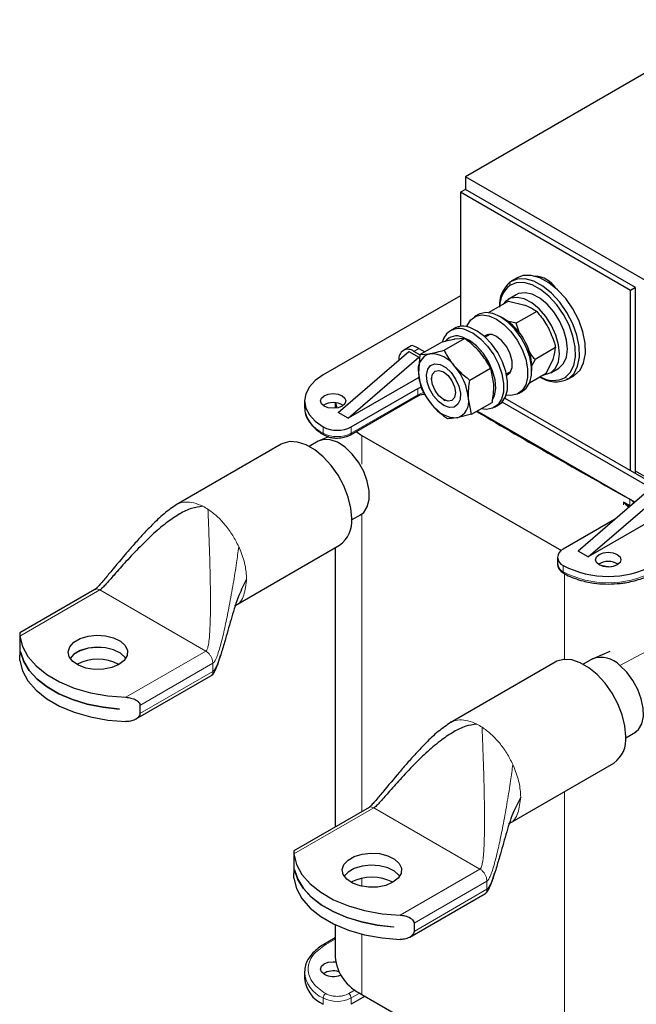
# Model space of a CAD drawing. Header units: millimetres. Extents: x 5 to 418, y 2 to 292.
# Tile 9 of 18: x 191 to 226, y 98 to 154. Entities that reach past the tile are written whole.
import ezdxf

# ---------------------------------------------------------------- set-up
doc = ezdxf.new("R2010")
doc.units = ezdxf.units.MM

msp = doc.modelspace()

# ---------------------------------------------------------------- linework, layer by layer
at = {"color": 7, "linetype": 'Continuous', "lineweight": 25}
for p, q in [((231.2928, 154.1301), (215.9062, 145.2475)), ((263.9895, 117.4897), (215.9062, 145.2475)), ((215.9062, 145.2475), (215.9062, 144.529)), ((215.9062, 144.529), (215.6234, 144.3657)), ((225.24, 138.8141), (215.6234, 144.3657)), ((215.6234, 144.3657), (215.6234, 136.7787)), ((225.5228, 138.9774), (215.9062, 144.529)), ((218.8318, 139.5273), (218.4924, 139.3314)), ((225.5228, 138.9774), (225.24, 138.8141)), ((225.24, 128.6238), (225.24, 138.8141)), ((225.5228, 128.4605), (225.5228, 138.9774)), ((215.6234, 138.5184), (207.8593, 134.0363)), ((218.3332, 138.204), (217.2207, 137.5618)), ((218.7792, 138.5733), (218.3267, 138.312)), ((218.3332, 138.204), (219.2616, 137.9906)), ((219.9373, 137.6314), (218.7757, 136.9608)), ((216.6362, 137.4516), (216.4099, 137.3209)), ((218.1126, 137.197), (217.8864, 137.3276)), ((218.7757, 136.9608), (218.2805, 137.0747)), ((215.2785, 136.6678), (215.0523, 136.5372)), ((218.9869, 136.3371), (218.7757, 136.9608)), ((214.6938, 135.4349), (215.8554, 136.1055)), ((215.8554, 136.1055), (215.2993, 136.0546)), ((217.2826, 136.3237), (217.0252, 136.1751)), ((208.7078, 131.9137), (212.7101, 135.3673)), ((212.8415, 135.6856), (212.393, 135.4267)), ((212.7101, 135.3673), (213.2758, 135.0407)), ((213.328, 135.1738), (212.9929, 135.3673)), ((213.2758, 135.5306), (213.5997, 135.3436)), ((213.3291, 135.1873), (214.4906, 135.8579)), ((221.0043, 135.5879), (219.8427, 134.9174)), ((209.2735, 131.5871), (213.2758, 135.0407)), ((213.3291, 135.1873), (213.2498, 134.1459)), ((213.3291, 135.1873), (213.8851, 135.2382)), ((219.8427, 134.9174), (219.6687, 134.5611)), ((220.4673, 134.1171), (220.8621, 134.9254)), ((216.1528, 133.7456), (217.3144, 134.4161)), ((217.3144, 134.4161), (217.4878, 133.5206)), ((218.2251, 134.0965), (218.4825, 134.2451)), ((219.6539, 134.2659), (219.6539, 134.5272)), ((220.7265, 134.155), (221.179, 134.4162)), ((213.2758, 133.8975), (209.2735, 131.5871)), ((213.9867, 133.9354), (213.9867, 133.8147)), ((220.4673, 134.1171), (219.5238, 133.5724)), ((221.6921, 133.7887), (222.0315, 133.9846)), ((222.0315, 133.9846), (222.081, 134.015)), ((209.4432, 131.0973), (213.2179, 133.2763)), ((218.9097, 132.9907), (219.136, 133.1213)), ((206.8049, 132.5668), (206.8049, 132.2075)), ((209.4018, 130.6464), (213.1765, 132.8255)), ((214.6616, 132.6456), (214.7661, 132.5853)), ((216.2469, 131.8086), (216.0735, 132.7042)), ((218.1357, 132.725), (226.8522, 127.6931)), ((208.5283, 132.4556), (208.5283, 132.1555)), ((208.5518, 132.4534), (208.6232, 132.1672)), ((216.2469, 131.8086), (217.4085, 132.4792)), ((217.5521, 132.207), (217.7783, 132.3376)), ((226.5694, 127.5298), (217.9731, 132.4923)), ((209.2735, 131.5871), (208.7078, 131.9137)), ((216.2469, 131.8086), (215.4382, 131.6119)), ((225.4928, 126.8448), (216.5706, 131.9955)), ((208.1521, 130.5408), (207.6777, 130.3342)), ((209.7166, 130.8282), (210.0513, 130.6155)), ((210.0513, 130.6155), (221.3307, 124.1041)), ((205.4882, 130.1181), (199.5441, 126.6867)), ((207.5786, 130.2857), (207.0707, 129.9925)), ((234.8567, 123.2027), (225.5228, 128.591)), ((226.2865, 127.5297), (222.2843, 124.0762)), ((222.85, 123.7496), (226.8522, 127.2032)), ((209.4705, 125.8355), (210.0161, 126.1504)), ((210.1377, 126.2492), (210.1865, 126.2947)), ((226.8522, 126.06), (222.85, 123.7496)), ((224.3422, 125.852), (221.4358, 124.1741)), ((202.911, 121.0096), (208.7879, 124.4022)), ((208.5283, 124.2524), (208.5283, 108.4666)), ((221.1077, 123.7169), (221.1077, 123.3577)), ((222.85, 123.7496), (222.2843, 124.0762)), ((194.9513, 121.8998), (190.6985, 119.4447)), ((190.6971, 119.4235), (190.6971, 118.1824)), ((190.7418, 118.3643), (190.7418, 118.3675)), ((190.7418, 118.3643), (190.7424, 118.3646)), ((224.0739, 118.3916), (223.2002, 118.0195)), ((220.988, 117.7949), (215.0439, 114.3635)), ((223.1252, 117.9895), (222.5705, 117.6693)), ((197.2538, 114.5554), (201.5069, 117.0107)), ((197.4979, 115.343), (197.4979, 114.8857)), ((196.3421, 115.1346), (196.3421, 115.1313)), ((224.9703, 113.5123), (225.525, 113.8325)), ((218.4109, 108.6864), (224.2877, 112.079)), ((210.4511, 109.5766), (206.1983, 107.1215)), ((206.1969, 107.1003), (206.1969, 105.8592)), ((206.2416, 106.0411), (206.2416, 106.0443)), ((206.2416, 106.0411), (206.2422, 106.0414)), ((212.7536, 102.2322), (217.0068, 104.6875)), ((208.5283, 102.9407), (208.5283, 101.1217)), ((211.8419, 102.8113), (211.8419, 102.8081)), ((212.9977, 103.0198), (212.9977, 102.5625)), ((208.5283, 102.1878), (207.9007, 101.8255)), ((207.9007, 101.8255), (207.9032, 101.8269)), ((206.8049, 100.2644), (206.8049, 99.9052)), ((210.2353, 98.8929), (209.4432, 98.4356)), ((210.0513, 98.999), (218.4155, 94.1705))]:
    msp.add_line(p, q, dxfattribs=at)
at = {"color": 7, "linetype": 'Continuous', "lineweight": 18}
for p, q in [((218.4122, 139.0987), (218.4429, 139.301)), ((212.9929, 135.3673), (213.2758, 135.5306)), ((221.546, 133.8908), (221.7416, 133.8191)), ((222.081, 134.015), (221.7416, 133.8191)), ((213.2179, 132.9171), (213.2179, 133.2763)), ((209.4432, 130.738), (213.2179, 132.9171)), ((207.8593, 131.0973), (207.8593, 130.738)), ((209.4432, 131.0973), (209.4432, 130.738)), ((210.0513, 130.6155), (210.0513, 128.9791)), ((225.1988, 126.6536), (225.1988, 127.0129)), ((224.8493, 126.8476), (224.8493, 126.6843)), ((225.2416, 126.628), (225.1988, 126.6536)), ((210.0513, 126.1763), (210.0513, 109.3458)), ((203.0861, 124.3253), (203.1637, 124.1492)), ((221.4358, 123.2597), (221.4358, 122.9005)), ((221.5065, 122.7999), (221.5065, 117.9468)), ((190.7091, 119.2615), (195.2303, 121.8716)), ((201.2266, 118.41), (195.2303, 121.8716)), ((226.9754, 118.8551), (224.6355, 117.5936)), ((201.2266, 118.41), (196.7054, 115.7999)), ((197.4979, 115.343), (201.6226, 117.7241)), ((201.6226, 117.7241), (201.6, 117.8893)), ((201.6226, 117.2669), (201.6226, 117.7241)), ((201.6226, 117.2669), (197.4979, 114.8857)), ((218.586, 112.0021), (218.6635, 111.826)), ((221.5065, 110.4734), (221.5065, 95.955)), ((206.2089, 106.9383), (210.7302, 109.5484)), ((216.7264, 106.0868), (210.7302, 109.5484)), ((216.7264, 106.0868), (212.2052, 103.4767)), ((210.0513, 105.5629), (210.0513, 105.1083)), ((212.9977, 103.0198), (217.1224, 105.4009)), ((217.1224, 105.4009), (217.0998, 105.5661)), ((217.1224, 104.9437), (217.1224, 105.4009)), ((217.1224, 104.9437), (212.9977, 102.5625)), ((208.0007, 101.8156), (208.5283, 102.1202)), ((210.0513, 102.4028), (210.0513, 98.999)), ((209.6642, 99.249), (209.3018, 99.0399)), ((207.8593, 98.4356), (207.8593, 98.7949)), ((209.9263, 99.0738), (209.4432, 98.7949)), ((209.4432, 98.4356), (209.4432, 98.7949))]:
    msp.add_line(p, q, dxfattribs=at)
at = {"color": 7, "linetype": 'Continuous', "lineweight": 25, "flags": 128}
for points in [[(221.546, 133.8908), (221.8342, 134.1697), (222.0294, 134.5651), (222.1217, 135.0574), (222.1066, 135.6216), (221.9849, 136.2297), (221.7625, 136.8511), (221.4508, 137.4546), (221.0652, 138.0099), (220.6252, 138.4893), (220.1528, 138.8687), (219.6716, 139.129), (219.2059, 139.2572), (218.779, 139.247), (218.4122, 139.0987)], [(221.7416, 133.8191), (222.045, 134.1126), (222.2504, 134.5289), (222.3476, 135.047), (222.3317, 135.641), (222.2036, 136.2811), (221.9695, 136.9351), (221.6413, 137.5704), (221.2355, 138.155), (220.7723, 138.6596), (220.275, 139.0589), (219.7686, 139.333), (219.2784, 139.4679), (218.829, 139.4571), (218.4429, 139.301)], [(222.081, 134.015), (222.3844, 134.3086), (222.5898, 134.7248), (222.687, 135.2429), (222.6711, 135.8369), (222.543, 136.477), (222.3089, 137.1311), (221.9808, 137.7663), (221.5749, 138.3509), (221.1117, 138.8555), (220.6144, 139.2549), (220.108, 139.5289), (219.6178, 139.6639), (219.1684, 139.6531), (218.8318, 139.5273)], [(221.179, 134.4162), (221.2031, 134.4307), (221.457, 134.6782), (221.618, 135.0399), (221.6761, 135.493), (221.6275, 136.0091), (221.4754, 136.5556), (221.2292, 137.0984), (220.9046, 137.6032), (220.5217, 138.0383), (220.1048, 138.3765), (219.6799, 138.5965), (219.2739, 138.6843), (218.9122, 138.6346), (218.7792, 138.5733)], [(220.3407, 134.044), (220.4197, 134.0515), (220.7505, 134.1694), (221.0044, 134.417), (221.1655, 134.7787), (221.2235, 135.2318), (221.175, 135.7478), (221.0228, 136.2944), (220.7767, 136.8371), (220.452, 137.3419), (220.0692, 137.7771), (219.6522, 138.1153), (219.2274, 138.3352), (218.8214, 138.4231), (218.4596, 138.3734), (218.165, 138.1892), (218.0377, 138.0334)], [(219.136, 133.1213), (219.3409, 133.287), (219.539, 133.6084), (219.641, 134.0273), (219.641, 134.5194), (219.539, 135.0561), (219.3409, 135.6062), (219.0583, 136.1377), (218.7076, 136.6197), (218.3091, 137.0243), (217.8861, 137.3278), (217.463, 137.5127), (217.0646, 137.5682), (216.7138, 137.4911), (216.6362, 137.4516)], [(215.9795, 136.76), (216.0069, 136.8339), (216.205, 137.1553), (216.4876, 137.3605), (216.8383, 137.4376), (217.2368, 137.3821), (217.6598, 137.1972), (218.0829, 136.8936), (218.4813, 136.4891), (218.8321, 136.0071), (219.1147, 135.4756), (219.3127, 134.9255), (219.4147, 134.3888), (219.4147, 133.8967), (219.3127, 133.4778), (219.1147, 133.1563), (218.8321, 132.9511), (218.4813, 132.874), (218.2087, 132.8985)], [(215.9181, 136.5864), (216.3423, 136.3898), (216.764, 136.0759), (217.159, 135.663), (217.5041, 135.1751), (217.7794, 134.6405), (217.9689, 134.0903), (218.0614, 133.5565), (218.0518, 133.0701), (217.9404, 132.6594), (217.7339, 132.3482), (217.4441, 132.1546), (217.088, 132.0899), (216.7976, 132.1265)], [(217.7783, 132.3376), (217.9601, 132.4788), (218.1667, 132.79), (218.278, 133.2007), (218.2877, 133.6871), (218.1951, 134.221), (218.0057, 134.7711), (217.7304, 135.3057), (217.3852, 135.7936), (216.9903, 136.2065), (216.5685, 136.5204), (216.1444, 136.717)], [(217.4239, 132.5998), (217.5464, 132.8586), (217.616, 133.2762), (217.5806, 133.7595), (217.4426, 134.2757), (217.2116, 134.7895), (216.9031, 135.266), (216.5382, 135.6727), (216.1419, 135.9818), (215.741, 136.1723)], [(218.2412, 134.0192), (218.2416, 134.0193), (218.4437, 134.1807), (218.5512, 134.4598), (218.5512, 134.8228), (218.4437, 135.2259), (218.2416, 135.6206), (217.9694, 135.9593), (217.6598, 136.201)], [(215.0932, 134.167), (215.3485, 133.8041), (215.5294, 133.4001), (215.6162, 132.9989), (215.5996, 132.6438), (215.4814, 132.3734), (215.2743, 132.2169), (215.0008, 132.1914), (214.6906, 132.2995), (214.3773, 132.5296), (214.0948, 132.8568), (213.8737, 133.2455), (213.738, 133.6537), (213.7024, 134.0371), (213.7707, 134.3542), (213.9356, 134.5706), (214.1792, 134.6628), (214.4751, 134.621), (214.7912, 134.4495), (215.0932, 134.167)], [(214.6617, 132.6456), (214.4034, 132.854), (214.1844, 133.1494), (214.038, 133.4868), (213.9867, 133.8147), (214.038, 134.0834), (214.1844, 134.2518), (214.4034, 134.2943), (214.6617, 134.2045), (214.92, 133.9961), (215.139, 133.7007), (215.2853, 133.3633), (215.3367, 133.0354), (215.2853, 132.7667), (215.139, 132.5983), (214.92, 132.5558), (214.6617, 132.6456)], [(207.8593, 134.0363), (207.4116, 133.7214), (207.0789, 133.3621), (206.8741, 132.9722), (206.8049, 132.5668), (206.8741, 132.1614), (207.0789, 131.7715), (207.4116, 131.4122), (207.8593, 131.0973)], [(213.2179, 133.2763), (213.3408, 133.3344), (213.3962, 133.3539)], [(207.9159, 132.2729), (207.7598, 132.4077), (207.705, 132.5668), (207.7598, 132.7259), (207.9159, 132.8607), (208.1495, 132.9508), (208.425, 132.9824), (208.7005, 132.9508), (208.9341, 132.8607), (209.0902, 132.7259), (209.145, 132.5668), (209.0902, 132.4077), (208.9341, 132.2729), (208.7005, 132.1828), (208.425, 132.1512), (208.1495, 132.1828), (207.9159, 132.2729)], [(209.9794, 126.1293), (210.1515, 126.2627), (210.3564, 126.5749), (210.4622, 126.9896), (210.4622, 127.4809), (210.3564, 128.0177), (210.1515, 128.5665), (209.8603, 129.0927), (209.5011, 129.5633), (209.0965, 129.9486), (208.672, 130.2246), (208.2541, 130.3737), (207.8692, 130.3868), (207.5794, 130.2862)], [(209.4715, 125.9131), (209.4205, 126.5028), (209.2697, 127.1256), (209.0258, 127.7542), (208.6994, 128.3613), (208.3047, 128.9202), (207.8591, 129.4066), (207.3819, 129.7992), (206.8941, 130.0808), (206.4169, 130.2392), (205.9713, 130.2673), (205.5766, 130.164), (205.4882, 130.1181)], [(223.4722, 123.2924), (223.3162, 123.4272), (223.2614, 123.5863), (223.3162, 123.7454), (223.4722, 123.8802), (223.7058, 123.9703), (223.9814, 124.002), (224.2569, 123.9703), (224.4905, 123.8802), (224.6465, 123.7454), (224.7014, 123.5863), (224.6465, 123.4272), (224.4905, 123.2924), (224.2569, 123.2023), (223.9814, 123.1707), (223.7058, 123.2023), (223.4722, 123.2924)], [(223.4772, 123.2896), (223.8376, 123.2256), (224.1539, 123.1828)], [(190.7091, 119.2615), (190.8544, 118.6736), (191.161, 118.1066), (191.621, 117.5754), (192.2225, 117.0936), (192.95, 116.6736), (193.7846, 116.3264), (194.7048, 116.0608), (195.6869, 115.8838), (196.7054, 115.7999)], [(196.3051, 117.6589), (195.9022, 117.4872), (195.4295, 117.3917), (194.9291, 117.3809), (194.4454, 117.4558), (194.0214, 117.6096), (193.6947, 117.8287), (193.4945, 118.0937), (193.4384, 118.3809), (193.5315, 118.665), (193.7655, 118.9206), (194.1196, 119.125), (194.5623, 119.2601), (195.0544, 119.3138), (195.552, 119.2815), (196.011, 119.1659), (196.3906, 118.9773), (196.657, 118.7325), (196.7866, 118.4533), (196.7679, 118.1644), (196.6025, 117.8915), (196.3051, 117.6589)], [(196.6892, 118.0026), (196.657, 118.0483), (196.3906, 118.293), (196.011, 118.4816), (195.552, 118.5972), (195.0544, 118.6296), (194.5623, 118.5758), (194.1196, 118.4408), (193.7655, 118.2363), (193.5452, 118.0026)], [(190.7418, 118.3675), (190.923, 117.8304), (191.2397, 117.3146), (191.6849, 116.8314), (192.2489, 116.3915), (192.9192, 116.0046), (193.6812, 115.679), (194.5181, 115.422), (195.4116, 115.2392), (196.3421, 115.1346)], [(196.3421, 115.1313), (195.4116, 115.2359), (194.5181, 115.4187), (193.6812, 115.6758), (192.9192, 116.0013), (192.2489, 116.3883), (191.6849, 116.8282), (191.2397, 117.3113), (190.923, 117.8271), (190.7418, 118.3643)], [(196.6881, 118.0009), (196.657, 118.045), (196.3906, 118.2898), (196.011, 118.4783), (195.552, 118.594), (195.0544, 118.6263), (194.5623, 118.5726), (194.1196, 118.4375), (193.7655, 118.2331), (193.5463, 118.0009)], [(190.7091, 117.8897), (190.8544, 117.3018), (191.161, 116.7348), (191.621, 116.2036), (192.2225, 115.7218), (192.95, 115.3018), (193.7846, 114.9546), (194.7048, 114.689), (195.6869, 114.512), (196.7054, 114.4282)], [(224.9713, 113.5899), (224.9203, 114.1796), (224.7696, 114.8023), (224.5257, 115.431), (224.1992, 116.0381), (223.8046, 116.597), (223.3589, 117.0834), (222.8818, 117.476), (222.3939, 117.7576), (221.9168, 117.9159), (221.4711, 117.9441), (221.0765, 117.8408), (220.988, 117.7949)], [(225.4775, 113.805), (225.6928, 113.9846), (225.8769, 114.3032), (225.967, 114.7146), (225.9579, 115.1949), (225.8501, 115.7156), (225.6499, 116.2462), (225.3691, 116.7556), (225.0242, 117.2137), (224.6355, 117.5936)], [(206.2089, 106.9383), (206.3542, 106.3503), (206.6608, 105.7834), (207.1209, 105.2522), (207.7224, 104.7704), (208.4498, 104.3504), (209.2845, 104.0032), (210.2047, 103.7376), (211.1867, 103.5606), (212.2052, 103.4767)], [(211.805, 105.3357), (211.402, 105.164), (210.9294, 105.0685), (210.4289, 105.0577), (209.9452, 105.1326), (209.5212, 105.2864), (209.1945, 105.5055), (208.9943, 105.7705), (208.9382, 106.0577), (209.0313, 106.3418), (209.2653, 106.5974), (209.6194, 106.8018), (210.0622, 106.9369), (210.5542, 106.9906), (211.0519, 106.9583), (211.5108, 106.8427), (211.8904, 106.6541), (212.1569, 106.4093), (212.2865, 106.1301), (212.2677, 105.8412), (212.1023, 105.5683), (211.805, 105.3357)], [(206.2416, 106.0443), (206.4229, 105.5072), (206.7396, 104.9914), (207.1848, 104.5082), (207.7487, 104.0683), (208.419, 103.6814), (209.181, 103.3558), (210.0179, 103.0988), (210.9114, 102.916), (211.8419, 102.8113)], [(211.8419, 102.8081), (210.9114, 102.9127), (210.0179, 103.0955), (209.181, 103.3525), (208.419, 103.6781), (207.7487, 104.0651), (207.1848, 104.5049), (206.7396, 104.9881), (206.4229, 105.5039), (206.2416, 106.0411)], [(212.189, 105.6793), (212.1569, 105.725), (211.8904, 105.9698), (211.5108, 106.1584), (211.0519, 106.274), (210.5542, 106.3064), (210.0622, 106.2526), (209.6194, 106.1175), (209.2653, 105.9131), (209.045, 105.6793)], [(212.188, 105.6777), (212.1569, 105.7218), (211.8904, 105.9666), (211.5108, 106.1551), (211.0519, 106.2707), (210.5542, 106.3031), (210.0622, 106.2494), (209.6194, 106.1143), (209.2653, 105.9099), (209.0461, 105.6777)], [(206.2089, 105.5665), (206.3542, 104.9786), (206.6608, 104.4116), (207.1209, 103.8804), (207.7224, 103.3986), (208.4498, 102.9786), (209.2845, 102.6314), (210.2047, 102.3658), (211.1867, 102.1888), (212.2052, 102.1049)], [(207.9159, 100.1338), (207.7598, 100.2687), (207.705, 100.4278), (207.7598, 100.5868), (207.9159, 100.7217), (208.1495, 100.8118), (208.425, 100.8434), (208.5518, 100.8369)]]:
    msp.add_lwpolyline(points, dxfattribs=at)
at = {"color": 7, "linetype": 'Continuous', "lineweight": 25}
for centre, radius, start, end in [((219.5308, 137.9874), 1.7055, 129.63014, 184.07299), ((219.7848, 138.1606), 1.4577, 32.57961, 87.42577), ((219.3908, 137.8894), 1.5556, 128.9818, 178.99541), ((216.3491, 134.3991), 3.3073, 2.21896, 57.77567), ((215.5509, 135.6797), 0.9782, 67.9503, 167.6789), ((215.7645, 135.7592), 1.0304, 68.3622, 118.13859), ((215.4098, 135.4104), 0.8308, 66.50349, 141.65988), ((217.2947, 135.7382), 0.5895, 51.72938, 123.85701), ((212.6617, 134.9612), 0.5241, 50.79671, 189.21404), ((214.1651, 134.3444), 0.9366, 107.3951, 192.23709), ((213.9171, 133.5578), 1.6807, 34.81372, 91.08973), ((212.9332, 132.4321), 3.1521, 4.95222, 41.41786), ((216.3901, 134.418), 3.1521, 184.95222, 221.41786), ((221.0236, 135.2579), 1.608, 234.58926, 296.52018), ((220.8756, 135.1961), 1.4674, 239.84532, 297.18634), ((215.1582, 132.5056), 0.9366, 287.3951, 12.23709), ((208.425, 131.4482), 1.0239, 56.84865, 123.15135), ((215.4063, 133.2923), 1.6807, 214.81372, 271.08973), ((397.8988, 438.7119), 356.3447, 239.405386, 241.010912), ((208.6513, 132.6257), 1.7215, 242.60967, 297.39033), ((207.9537, 130.7257), 0.0952, 172.57506, 237.65296), ((224.9865, 126.5785), 0.4835, 25.30475, 63.9584), ((207.8385, 125.7419), 1.642, 305.32586, 5.98632), ((221.6093, 123.7169), 0.489, 110.78342, 249.21658), ((221.6682, 123.4136), 0.5633, 185.6948, 245.62534), ((223.9814, 128.1727), 5.5333, 242.60967, 297.39033), ((223.9814, 122.4677), 1.0239, 56.84865, 123.15135), ((221.5293, 122.888), 0.0944, 172.40074, 239.47252), ((195.1172, 115.4296), 2.5259, 61.95059, 118.04941), ((223.588, 116.6431), 1.4145, 42.22068, 111.09013), ((223.3383, 113.4187), 1.642, 305.32586, 5.98632), ((210.617, 103.1064), 2.5259, 61.95059, 118.04941), ((211.1276, 101.379), 2.612, 185.65338, 245.66676), ((208.4247, 99.2711), 1.0559, 72.79764, 122.00895), ((208.6065, 100.0848), 1.8106, 185.6948, 245.62534), ((208.4286, 101.1357), 1.1254, 242.89864, 291.71437)]:
    msp.add_arc(centre, radius, start, end, dxfattribs=at)
at = {"color": 7, "linetype": 'Continuous', "lineweight": 18}
for centre, radius, start, end in [((213.1228, 132.9049), 0.0959, 304.05635, 7.25583), ((213.7222, 131.9997), 1.0468, 99.05046, 118.79948), ((208.6065, 132.3872), 1.8106, 185.6948, 245.62534), ((208.6513, 132.2665), 1.7215, 242.60967, 297.39033), ((209.3483, 130.7258), 0.0957, 303.57136, 7.30433), ((199.6461, 123.8317), 3.1093, 56.88363, 63.12174), ((402.3468, 446.2745), 365.4298, 240.940166, 241.002847), ((225.3373, 126.6504), 0.1385, 178.6802, 201.57935), ((223.9814, 127.8134), 5.5333, 242.60967, 297.39033), ((215.1459, 111.5085), 3.1093, 56.88363, 63.12174), ((207.9418, 101.7328), 0.1017, 54.55818, 112.31507), ((208.5238, 100.3838), 1.7222, 183.60804, 247.30582), ((208.1664, 98.7809), 0.3074, 122.60548, 177.39452), ((208.6513, 100.3234), 1.7215, 242.60967, 297.39033), ((209.1362, 98.7809), 0.3074, 2.60548, 57.39452)]:
    msp.add_arc(centre, radius, start, end, dxfattribs=at)
at = {"color": 7, "linetype": 'Continuous', "lineweight": 25}
msp.add_ellipse((213.8414, 134.8773), major_axis=(1.011, -0.7989), ratio=0.1669635, start_param=2.2899709, end_param=3.0752878, dxfattribs=at)
for points, knots in [([(219.2616, 137.9906), (219.2805, 137.9838), (219.5495, 137.886), (219.7504, 137.7541), (219.9373, 137.6314)], [0, 0, 0, 0, 0.07020058, 1, 1, 1, 1]), ([(219.9373, 137.6314), (220.1212, 137.4062), (220.3646, 137.1083), (220.5515, 136.7662), (220.5971, 136.6826)], [0, 0, 0, 0, 0.7556342, 1, 1, 1, 1]), ([(220.5971, 136.6826), (220.7215, 136.4063), (220.8823, 136.0489), (220.9818, 135.6732), (221.0043, 135.5879)], [0, 0, 0, 0, 0.7730974, 1, 1, 1, 1]), ([(215.2993, 136.0546), (215.283, 136.0516), (215.0508, 136.0087), (214.7605, 135.9306), (214.4906, 135.8579)], [0, 0, 0, 0, 0.0702006, 1, 1, 1, 1]), ([(216.7112, 135.3337), (216.6493, 135.4027), (216.3961, 135.6849), (216.0881, 135.9244), (215.8554, 136.1055)], [0, 0, 0, 0, 0.2443658, 1, 1, 1, 1]), ([(213.8851, 135.2382), (213.9014, 135.2412), (214.1337, 135.284), (214.4239, 135.3622), (214.6938, 135.4349)], [0, 0, 0, 0, 0.0702006, 1, 1, 1, 1]), ([(214.6938, 135.4349), (214.8246, 135.195), (214.9977, 134.8776), (215.2382, 134.5881), (215.297, 134.5173)], [0, 0, 0, 0, 0.7556342, 1, 1, 1, 1]), ([(219.8427, 134.9174), (219.7859, 134.9826), (219.6387, 135.1514), (219.5195, 135.3465), (219.4464, 135.4661)], [0, 0, 0, 0, 0.3864157, 1, 1, 1, 1]), ([(220.8621, 134.9254), (220.8684, 134.9428), (220.9572, 135.1901), (220.9816, 135.3962), (221.0043, 135.5879)], [0, 0, 0, 0, 0.0702006, 1, 1, 1, 1]), ([(217.3144, 134.4161), (217.2773, 134.4883), (217.1141, 134.8063), (216.8869, 135.1038), (216.7112, 135.3337)], [0, 0, 0, 0, 0.2269026, 1, 1, 1, 1]), ([(215.297, 134.5173), (215.5032, 134.305), (215.77, 134.0305), (216.082, 133.7982), (216.1528, 133.7456)], [0, 0, 0, 0, 0.7730974, 1, 1, 1, 1]), ([(213.2498, 134.1459), (213.2511, 134.123), (213.2688, 133.797), (213.3488, 133.5138), (213.4232, 133.2504)], [0, 0, 0, 0, 0.0702006, 1, 1, 1, 1]), ([(216.0735, 132.7042), (216.0726, 132.7272), (216.0585, 133.0553), (216.1073, 133.413), (216.1528, 133.7456)], [0, 0, 0, 0, 0.07020058, 1, 1, 1, 1]), ([(213.4232, 133.2504), (213.554, 133.0105), (213.7271, 132.693), (213.9676, 132.4035), (214.0264, 132.3328)], [0, 0, 0, 0, 0.7556342, 1, 1, 1, 1]), ([(217.4878, 133.5206), (217.4887, 133.4975), (217.5029, 133.1695), (217.454, 132.8118), (217.4085, 132.4792)], [0, 0, 0, 0, 0.0702006, 1, 1, 1, 1]), ([(213.1797, 132.8242), (213.211, 132.8418), (213.2798, 132.8804), (213.425, 132.9284), (213.5413, 132.947), (213.6029, 132.9568)], [0, 0, 0, 0, 0.2813709, 0.6188564, 1, 1, 1, 1]), ([(206.8062, 132.2013), (206.8182, 132.0663), (206.8418, 131.8019), (207.0224, 131.4294), (207.288, 131.0983), (207.5861, 130.836), (207.8175, 130.7028), (207.9079, 130.6509)], [0, 0, 0, 0, 0.2259983, 0.4427267, 0.6568866, 0.86607, 1, 1, 1, 1]), ([(214.0264, 132.3328), (214.2326, 132.1205), (214.4994, 131.8459), (214.8114, 131.6137), (214.8822, 131.561)], [0, 0, 0, 0, 0.7730974, 1, 1, 1, 1]), ([(215.4382, 131.6119), (215.4222, 131.609), (215.1936, 131.5683), (215.0322, 131.5645), (214.8822, 131.561)], [0, 0, 0, 0, 0.0702006, 1, 1, 1, 1]), ([(207.9044, 130.6492), (207.9456, 130.6256), (208.0386, 130.5721), (208.2226, 130.5134), (208.4326, 130.4713), (208.5826, 130.4663), (208.6513, 130.4641)], [0, 0, 0, 0, 0.1997809, 0.4515694, 0.7490134, 1, 1, 1, 1]), ([(208.6513, 130.4641), (208.7841, 130.4719), (208.9672, 130.4826), (209.2055, 130.5537), (209.3301, 130.5989), (209.393, 130.6431), (209.3998, 130.6479)], [0, 0, 0, 0, 0.4827296, 0.6656046, 0.9636599, 1, 1, 1, 1]), ([(199.5837, 126.7094), (199.337, 126.5403), (198.8267, 126.1907), (198.1978, 125.571), (197.622, 124.9703), (197.1236, 124.4125), (196.496, 123.6854), (195.8998, 122.9651), (195.3747, 122.3368), (195.1288, 122.0603), (195.0245, 121.9571), (194.9781, 121.9174), (194.9603, 121.9058), (194.9517, 121.9002)], [0, 0, 0, 0, 0.1306658, 0.2701445, 0.3940377, 0.5054887, 0.6076462, 0.8288165, 0.9309317, 0.9717855, 0.9873314, 0.9939063, 1, 1, 1, 1]), ([(201.0518, 126.6051), (200.8365, 126.5743), (200.3653, 126.5069), (199.7104, 126.1654), (198.9956, 125.6863), (198.2527, 125.0575), (197.474, 124.3033), (196.7405, 123.519), (196.0966, 122.7921), (195.648, 122.2776), (195.385, 121.9999), (195.2792, 121.9043), (195.2453, 121.8816), (195.2303, 121.8716)], [0, 0, 0, 0, 0.0781273, 0.1710083, 0.278026, 0.4166976, 0.5603945, 0.7170593, 0.8519797, 0.9499554, 0.983819, 0.9928589, 1, 1, 1, 1]), ([(225.1664, 126.614), (225.1251, 126.6341), (225.0035, 126.693), (224.9106, 126.7861), (224.8493, 126.8476)], [0, 0, 0, 0, 0.3394075, 1, 1, 1, 1]), ([(221.1198, 123.3834), (221.1176, 123.3282), (221.1124, 123.1924), (221.2295, 123.0027), (221.3625, 122.8718), (221.4613, 122.8217), (221.4809, 122.8117)], [0, 0, 0, 0, 0.2381011, 0.5855941, 0.9178423, 1, 1, 1, 1]), ([(221.4843, 122.8133), (221.529, 122.7852), (221.6991, 122.678), (222.059, 122.5294), (222.5082, 122.3858), (222.9401, 122.294), (223.4145, 122.2242), (223.7631, 122.2138), (223.9814, 122.2072)], [0, 0, 0, 0, 0.0700484, 0.266915, 0.4713922, 0.6223886, 0.7636436, 1, 1, 1, 1]), ([(223.9814, 122.2072), (224.2103, 122.2143), (224.5315, 122.2242), (224.991, 122.2892), (225.3684, 122.3651), (225.7889, 122.4891), (226.1681, 122.6358), (226.3845, 122.7571), (226.4815, 122.8115)], [0, 0, 0, 0, 0.2479271, 0.3476933, 0.5116923, 0.679158, 0.8561276, 1, 1, 1, 1]), ([(203.5318, 122.4842), (203.3769, 122.1785), (203.0291, 121.4925), (202.6879, 120.3412), (202.3818, 119.272), (202.1327, 118.4046), (201.9464, 117.831), (201.7978, 117.4828), (201.6914, 117.3206), (201.6437, 117.2833), (201.6226, 117.2669)], [0, 0, 0, 0, 0.1796851, 0.4033099, 0.6348455, 0.7736162, 0.8886123, 0.9623785, 0.9833587, 1, 1, 1, 1]), ([(190.6991, 119.4437), (190.6989, 119.444), (190.6982, 119.4454), (190.6974, 119.4382), (190.6968, 119.4214), (190.698, 119.3862), (190.7021, 119.3304), (190.7068, 119.2846), (190.7091, 119.2615)], [0, 0, 0, 0, 0.0429747, 0.1719549, 0.3019099, 0.5679481, 0.7823199, 1, 1, 1, 1]), ([(190.7091, 117.8897), (190.7066, 117.9183), (190.7014, 117.9762), (190.6976, 118.0745), (190.6975, 118.1487), (190.6975, 118.1824)], [0, 0, 0, 0, 0.3481498, 0.7032144, 1, 1, 1, 1]), ([(201.5059, 117.01), (201.5269, 117.0242), (201.5828, 117.0623), (201.656, 117.1543), (201.8303, 117.4562), (201.948, 117.8113), (202.0345, 118.1141), (202.0515, 118.1737)], [0, 0, 0, 0, 0.05601264, 0.14975405, 0.25971896, 0.85413905, 1, 1, 1, 1]), ([(196.7054, 115.7999), (196.7996, 115.791), (197.0075, 115.7713), (197.258, 115.6735), (197.4172, 115.5475), (197.4872, 115.4416), (197.4947, 115.3724), (197.4979, 115.343)], [0, 0, 0, 0, 0.2664894, 0.5877782, 0.7599752, 0.8981673, 1, 1, 1, 1]), ([(197.4979, 114.8857), (197.4921, 114.8458), (197.4807, 114.7662), (197.3876, 114.6438), (197.2169, 114.5219), (196.974, 114.4365), (196.789, 114.4308), (196.7054, 114.4282)], [0, 0, 0, 0, 0.1367915, 0.272729, 0.4771299, 0.7637069, 1, 1, 1, 1]), ([(215.0836, 114.3862), (214.8368, 114.2171), (214.3266, 113.8675), (213.6976, 113.2478), (213.1218, 112.6471), (212.6234, 112.0893), (211.9958, 111.3621), (211.3996, 110.6419), (210.8745, 110.0135), (210.6286, 109.7371), (210.5243, 109.6339), (210.4779, 109.5942), (210.4601, 109.5826), (210.4516, 109.577)], [0, 0, 0, 0, 0.1306658, 0.2701445, 0.3940377, 0.5054887, 0.6076462, 0.8288165, 0.9309317, 0.9717855, 0.9873314, 0.9939063, 1, 1, 1, 1]), ([(216.5516, 114.2819), (216.3363, 114.2511), (215.8651, 114.1836), (215.2102, 113.8421), (214.4954, 113.3631), (213.7525, 112.7343), (212.9738, 111.9801), (212.2403, 111.1957), (211.5964, 110.4689), (211.1478, 109.9544), (210.8848, 109.6767), (210.779, 109.5811), (210.7451, 109.5584), (210.7302, 109.5484)], [0, 0, 0, 0, 0.0781273, 0.1710083, 0.278026, 0.4166976, 0.5603945, 0.7170593, 0.8519797, 0.9499554, 0.983819, 0.9928589, 1, 1, 1, 1]), ([(219.0316, 110.161), (218.8767, 109.8553), (218.5289, 109.1693), (218.1878, 108.018), (217.8817, 106.9487), (217.6325, 106.0814), (217.4462, 105.5078), (217.2977, 105.1596), (217.1913, 104.9973), (217.1435, 104.9601), (217.1224, 104.9437)], [0, 0, 0, 0, 0.17968505, 0.40330987, 0.63484547, 0.77361623, 0.88861231, 0.96237852, 0.98335873, 1, 1, 1, 1]), ([(206.199, 107.1204), (206.1988, 107.1208), (206.198, 107.1222), (206.1973, 107.115), (206.1966, 107.0982), (206.1979, 107.063), (206.2019, 107.0072), (206.2066, 106.9614), (206.2089, 106.9383)], [0, 0, 0, 0, 0.04297471, 0.1719549, 0.30190992, 0.56794808, 0.78231991, 1, 1, 1, 1]), ([(206.2089, 105.5665), (206.2064, 105.5951), (206.2012, 105.653), (206.1974, 105.7513), (206.1974, 105.8255), (206.1973, 105.8592)], [0, 0, 0, 0, 0.3481498, 0.7032144, 1, 1, 1, 1]), ([(217.0058, 104.6868), (217.0267, 104.701), (217.0826, 104.7391), (217.1558, 104.8311), (217.3301, 105.1329), (217.4478, 105.4881), (217.5343, 105.7909), (217.5514, 105.8505)], [0, 0, 0, 0, 0.0560126, 0.1497541, 0.259719, 0.8541391, 1, 1, 1, 1]), ([(212.2052, 103.4767), (212.2995, 103.4678), (212.5073, 103.4481), (212.7578, 103.3503), (212.917, 103.2243), (212.9871, 103.1184), (212.9945, 103.0492), (212.9977, 103.0198)], [0, 0, 0, 0, 0.2664894, 0.5877782, 0.7599752, 0.8981673, 1, 1, 1, 1]), ([(212.9977, 102.5625), (212.992, 102.5226), (212.9805, 102.443), (212.8874, 102.3206), (212.7168, 102.1987), (212.4738, 102.1133), (212.2888, 102.1075), (212.2052, 102.1049)], [0, 0, 0, 0, 0.1367915, 0.272729, 0.4771299, 0.7637069, 1, 1, 1, 1]), ([(207.9048, 101.823), (207.8783, 101.8092), (207.7226, 101.7282), (207.4842, 101.5468), (207.2002, 101.2781), (206.985, 100.9726), (206.8362, 100.6359), (206.8164, 100.3975), (206.8063, 100.2765)], [0, 0, 0, 0, 0.0376698, 0.2215377, 0.4086083, 0.5995656, 0.7968031, 1, 1, 1, 1])]:
    msp.add_open_spline(points, degree=3, knots=knots, dxfattribs=at)
at = {"color": 7, "linetype": 'Continuous', "lineweight": 18}
for points, knots in [([(199.5897, 126.6981), (199.6112, 126.7138), (199.7457, 126.8123), (200.0696, 126.8566), (200.5406, 126.8266), (200.8814, 126.6789), (201.0518, 126.6051)], [0, 0, 0, 0, 0.059534, 0.3730226, 0.6865113, 1, 1, 1, 1]), ([(201.2266, 118.41), (201.2377, 118.4189), (201.2623, 118.4385), (201.2907, 118.4905), (201.3342, 118.601), (201.411, 118.9687), (201.4629, 119.6936), (201.4896, 120.7777), (201.4821, 122.096), (201.4502, 123.5127), (201.408, 124.7853), (201.3681, 125.809), (201.3521, 126.2414), (201.3448, 126.436)], [0, 0, 0, 0, 0.0059709, 0.0132261, 0.0221276, 0.0501338, 0.1481345, 0.2830893, 0.4397941, 0.6222442, 0.7924239, 0.9065862, 1, 1, 1, 1]), ([(225.1568, 126.5549), (225.1516, 126.5572), (225.1023, 126.579), (224.9895, 126.6709), (224.9042, 126.7783), (224.8493, 126.8476)], [0, 0, 0, 0, 0.0407527, 0.3812552, 1, 1, 1, 1]), ([(201.6226, 117.7241), (201.6389, 117.7367), (201.6754, 117.7647), (201.7235, 117.8358), (201.8054, 117.9857), (201.957, 118.3837), (202.1443, 119.0648), (202.3546, 119.9874), (202.5677, 121.0578), (202.7712, 122.2069), (202.9521, 123.3267), (203.0447, 124.0171), (203.0861, 124.3253)], [0, 0, 0, 0, 0.01051, 0.0235537, 0.0394777, 0.0884764, 0.211403, 0.3496326, 0.5029917, 0.689295, 0.8612626, 1, 1, 1, 1]), ([(203.5318, 122.4842), (203.4954, 122.1727), (203.4227, 121.5498), (203.1197, 121.0568), (202.8635, 120.995), (202.8453, 120.9906)], [0, 0, 0, 0, 0.4816217, 0.9632433, 1, 1, 1, 1]), ([(195.2303, 121.8716), (195.19, 121.8904), (195.1092, 121.9281), (195.0123, 121.9315), (194.9692, 121.9036), (194.9539, 121.8937)], [0, 0, 0, 0, 0.392561, 0.7851219, 1, 1, 1, 1]), ([(201.5066, 117.0105), (201.5066, 117.0105), (201.5494, 117.0188), (201.6023, 117.103), (201.6158, 117.2123), (201.6226, 117.2669)], [0, 0, 0, 0, 0.0001021, 0.5000511, 1, 1, 1, 1]), ([(215.0896, 114.3748), (215.111, 114.3906), (215.2455, 114.4891), (215.5695, 114.5334), (216.0404, 114.5034), (216.3812, 114.3557), (216.5516, 114.2819)], [0, 0, 0, 0, 0.059534, 0.3730226, 0.6865113, 1, 1, 1, 1]), ([(216.7264, 106.0868), (216.7375, 106.0957), (216.7621, 106.1153), (216.7905, 106.1673), (216.834, 106.2778), (216.9108, 106.6455), (216.9627, 107.3704), (216.9895, 108.4545), (216.9819, 109.7728), (216.95, 111.1895), (216.9078, 112.4621), (216.8679, 113.4858), (216.8519, 113.9182), (216.8447, 114.1127)], [0, 0, 0, 0, 0.0059709, 0.0132261, 0.0221276, 0.0501338, 0.1481345, 0.2830893, 0.4397941, 0.6222442, 0.7924239, 0.9065862, 1, 1, 1, 1]), ([(217.1224, 105.4009), (217.1387, 105.4135), (217.1752, 105.4415), (217.2233, 105.5126), (217.3052, 105.6625), (217.4569, 106.0605), (217.6441, 106.7416), (217.8544, 107.6642), (218.0675, 108.7346), (218.271, 109.8837), (218.4519, 111.0035), (218.5446, 111.6938), (218.586, 112.0021)], [0, 0, 0, 0, 0.01051, 0.0235537, 0.0394777, 0.0884764, 0.211403, 0.3496326, 0.5029917, 0.689295, 0.8612626, 1, 1, 1, 1]), ([(219.0316, 110.161), (218.9952, 109.8495), (218.9225, 109.2266), (218.6195, 108.7336), (218.3633, 108.6718), (218.3452, 108.6674)], [0, 0, 0, 0, 0.48162166, 0.96324333, 1, 1, 1, 1]), ([(210.7302, 109.5484), (210.6898, 109.5672), (210.609, 109.6049), (210.5121, 109.6083), (210.469, 109.5804), (210.4537, 109.5705)], [0, 0, 0, 0, 0.392561, 0.7851219, 1, 1, 1, 1]), ([(217.0064, 104.6873), (217.0064, 104.6873), (217.0493, 104.6956), (217.1021, 104.7798), (217.1156, 104.8891), (217.1224, 104.9437)], [0, 0, 0, 0, 0.00010213, 0.50005106, 1, 1, 1, 1]), ([(208.0007, 99.0399), (207.7304, 99.233), (207.3146, 99.5301), (207.0546, 100.0263), (206.9798, 100.4278), (207.0546, 100.8292), (207.3146, 101.3254), (207.7304, 101.6225), (208.0007, 101.8156)], [0, 0, 0, 0, 0.2394568, 0.3683607, 0.5, 0.6316393, 0.7605432, 1, 1, 1, 1]), ([(209.3018, 99.0399), (209.2113, 98.9977), (209.0715, 98.9326), (208.8389, 98.8918), (208.6513, 98.8806), (208.4637, 98.8918), (208.2311, 98.9325), (208.0913, 98.9977), (208.0007, 99.0399)], [0, 0, 0, 0, 0.2394429, 0.369647, 0.4999999, 0.6302041, 0.7605571, 1, 1, 1, 1])]:
    msp.add_open_spline(points, degree=3, knots=knots, dxfattribs=at)
for points in [[(201.3448, 126.436), (201.515, 126.3129), (201.8552, 126.0667), (202.3304, 125.5557), (202.7581, 124.9723), (202.9768, 124.541), (203.0861, 124.3253)], [(203.1637, 124.1492), (203.2701, 123.8609), (203.4829, 123.2843), (203.5155, 122.7509), (203.5318, 122.4842)], [(201.6, 117.8893), (201.5831, 117.942), (201.5492, 118.0474), (201.4585, 118.1974), (201.3486, 118.327), (201.2673, 118.3823), (201.2266, 118.41)], [(216.8447, 114.1127), (217.0148, 113.9896), (217.355, 113.7434), (217.8302, 113.2324), (218.2579, 112.6491), (218.4766, 112.2177), (218.586, 112.0021)], [(218.6635, 111.826), (218.7699, 111.5377), (218.9828, 110.9611), (219.0153, 110.4277), (219.0316, 110.161)], [(217.0998, 105.5661), (217.0829, 105.6188), (217.049, 105.7242), (216.9584, 105.8742), (216.8485, 106.0038), (216.7671, 106.0591), (216.7264, 106.0868)]]:
    msp.add_open_spline(points, degree=3, dxfattribs=at)

doc.saveas('drawing.dxf')
